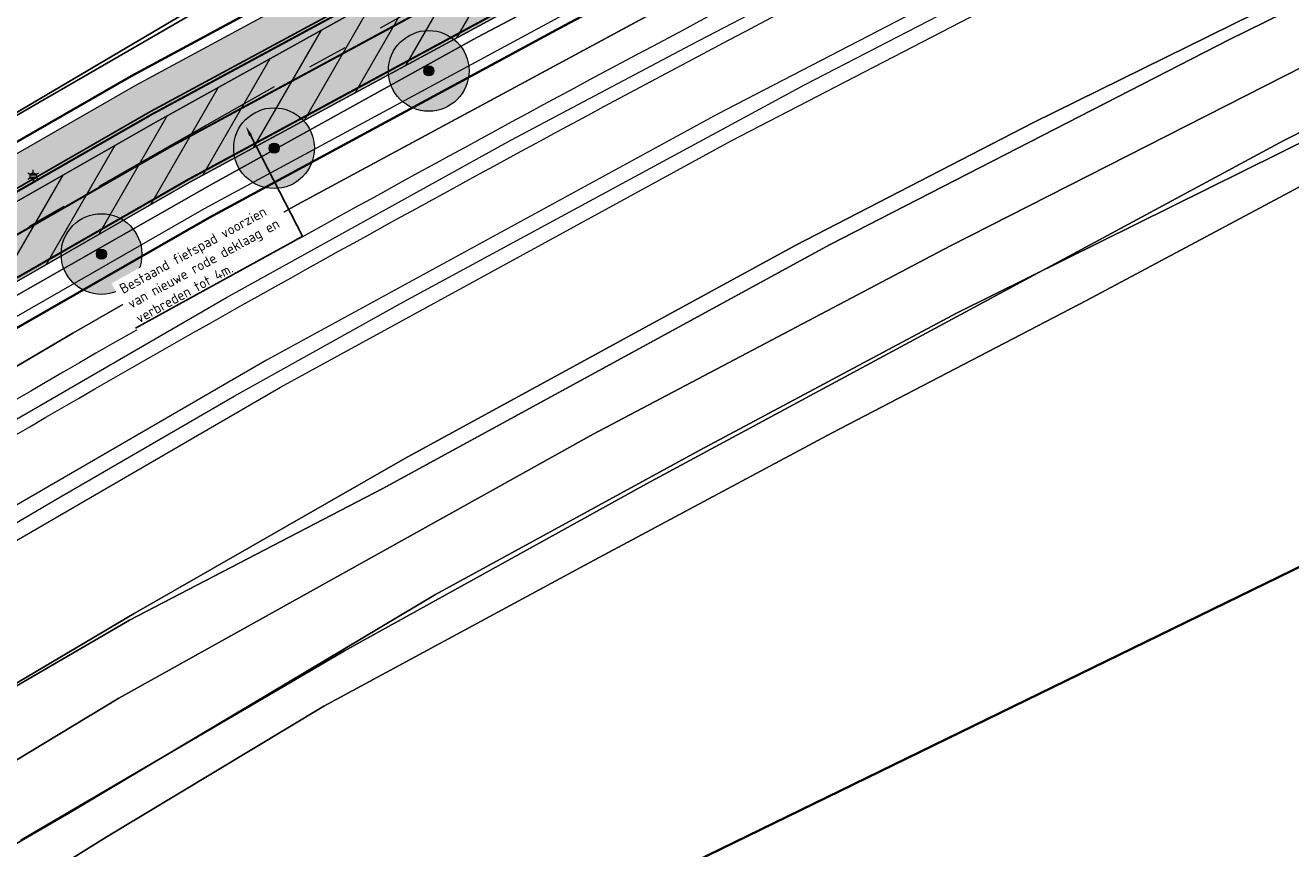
# Model space of a CAD drawing. Header units: metres. Extents: x 163543 to 168130, y 402678 to 405437.
# Tile 51 of 256: x 164325 to 164388, y 403335 to 403376. Entities that reach past the tile are written whole.
import ezdxf
from ezdxf import colors
from ezdxf.entities.mleader import LeaderData, LeaderLine
from ezdxf.enums import TextEntityAlignment as Align
from ezdxf.math import Vec2, Vec3

# ---------------------------------------------------------------- set-up
doc = ezdxf.new("R2010")
doc.units = ezdxf.units.M
doc.linetypes.add('X-CA190022.004-UO-ALM_Assen$0$AM-AS', pattern=[16, 10, -2, 2, -2])
doc.linetypes.add('X-CA190022.004-UO-DWM_Snelfietsroute$0$1-2', pattern=[3, 0, -2, 1])
doc.layers.get('0').update_dxf_attribs({"lineweight": 25})
for name, color, linetype, lineweight in [('X-CA190022.004-UO-ALM_Assen$0$N-WE-AM-AS_WEG-G', 10, 'X-CA190022.004-UO-ALM_Assen$0$AM-AS', 25), ('X-CA190022.004-UO-ARC_Arcering$0$N-WE-VH-VERHARDINGS_DEKLAAGVERVANGING-A', 250, 'Continuous', 20), ('X-CA190022.004-UO-BGT_Ondergrond$0$GE_201_SHDHek_Lijn_GEM', 253, 'X-CA190022.004-UO-BGT_Ondergrond$0$Hekwerk', 9), ('X-CA190022.004-UO-BGT_Ondergrond$0$GE_244_Taludlijn_Lijn_GEM', 253, 'Continuous', 9), ('X-CA190022.004-UO-BGT_Ondergrond$0$GE_251_SPRTrein_as_Lijn_GEM', 253, 'Continuous', 9), ('X-CA190022.004-UO-BGT_Ondergrond$0$GE_316_WGDFietspad_Vlak_GEM', 253, 'Continuous', 9), ('X-CA190022.004-UO-BGT_Ondergrond$0$GE_367_OWGBerm_groenvoorziening_grasenk_GEM', 253, 'Continuous', 9), ('X-CA190022.004-UO-BGT_Ondergrond$0$GE_401_OTDErf_Vlak_GEM', 253, 'Continuous', 9), ('X-CA190022.004-UO-BGT_Ondergrond$0$GE_421_OTDHalfverhard_gravel_Vlak_GEM', 253, 'Continuous', 9), ('X-CA190022.004-UO-BGT_Ondergrond$0$GE_504_WTDWaterloop_sloot_Vlak_GEM', 253, 'Continuous', 9), ('X-CA190022.004-UO-BGT_Ondergrond$0$GE_541_OWTOever_slootkant_Vlak_GEM', 253, 'Continuous', 9), ('X-CA190022.004-UO-BGT_Ondergrond$0$GE_601_PNDgrondvlakpand_Vlak_MV_GEM', 34, 'Continuous', 35), ('X-CA190022.004-UO-BGT_Ondergrond$0$GE_861_PALLichtmast_Punt_GEM', 253, 'Continuous', 9), ('X-CA190022.004-UO-DWM_Snelfietsroute$0$B-WE-VH-KANTVERHARDING-G', 214, 'Continuous', 18), ('X-CA190022.004-UO-DWM_Snelfietsroute$0$N-WE-GW-BERM-G', 90, 'Continuous', 18), ('X-CA190022.004-UO-DWM_Snelfietsroute$0$N-WE-VH-KANTVERHARDING-G', 210, 'Continuous', 25), ('X-CA190022.004-UO-DWM_Snelfietsroute$0$N-WE-VW-MARKERING_LANGS_STREEP_12-G', 7, 'X-CA190022.004-UO-DWM_Snelfietsroute$0$1-2', 35), ('X-CA190022.004-UO-DWM_Snelfietsroute$0$N-WE-VW-MARKERING_LANGS_STREEP_DOORGETROKKEN_010-G', 7, 'Continuous', 0), ('X-CA190022.004-UO-GZM_Werkgrens_v0.2$0$N-WE-KG-GRENS_SYSTEEMGRENS-G', 7, 'X-CA190022.004-UO-GZM_Werkgrens_v0.2$0$KG-OG', 35), ('X-CA190022.004-UO-KAD_Percelen$0$B-WE-KG-GRENS_PERCEEL-GV', 150, 'Continuous', 9), ('X-CA190022.004-UO-TXT_Tekst 1op200$0$X-XX-AL-T25- LEADER BOVENGRONDSE INFRA', 7, 'Continuous', 25)]:
    doc.layers.add(name, color=color, linetype=linetype, lineweight=lineweight)
doc.layers.add('X-CA190022.004-UO-ARC_Arcering$0$N-GV-GR-GRAS-A-200 GRASMENGSEL 01 KRUIDENMENGSEL', color=44, linetype='Continuous', lineweight=18, transparency=0.5)
doc.layers.add('X-CA190022.004-UO-ARC_Arcering$0$N-WE-VH-VERHARDING_ASFALT_ROOD-A', color=232, linetype='Continuous', lineweight=0, transparency=0.5)
doc.layers.add('X-CA190022.004-UO-DWM_Beplanting$0$B-WE-GR-BOOM-S AFKOMSTIG UIT BOMENBESTAND GEMEENTE', color=252, linetype='Continuous')
doc.layers.add('X-CA190022.004-UO-DWM_Beplanting$0$N-GV-GR-GRAS-A-200', color=7, linetype='Continuous')
doc.styles.add('X-CA190022.004-UO-BGT_Ondergrond$0$NLCS-ISO', font='NLCS-ISO.ttf')
doc.styles.add('X-CA190022.004-UO-TXT_Tekst 1op200$0$NLCS-ISO-M200-T25', font='NLCS-ISO.ttf', dxfattribs={"height": 0.5})
doc.linetypes.add('X-CA190022.004-UO-BGT_Ondergrond$0$Hekwerk', pattern='A,5,-1.5,[2,dgnlstyle-Veghel.shx,S=0.007937,R=0,X=0,Y=0],-1.5', length=8)
doc.linetypes.add('X-CA190022.004-UO-GZM_Werkgrens_v0.2$0$KG-OG', pattern='A,5.5,-1.5,[2,NLCS.SHX,S=0.5,R=0,X=0,Y=0],-1.5', length=8.5)

# ---------------------------------------------------------------- blocks, each defined once
blk = doc.blocks.new('X-CA190022.004-UO-BGT_Ondergrond$0$N-SIE-WEG_LICHTMAST-SO')
h = blk.add_hatch(color=256)
h.paths.add_polyline_path([(1.16, 0.5, 0.658505), (-1.16, 0.5)])
h.paths.add_polyline_path([(-1.16, -0.5, 0.658505), (1.16, -0.5)])
at = {"flags": 128}
for points in [[(-2.19, 1.27), (-1.1, 0.63)], [(-1.16, 0.5), (1.16, 0.5)], [(0, 1.27), (0, 2.53)], [(1.1, 0.63), (2.19, 1.27)], [(-2.19, -1.27), (-1.1, -0.63)], [(-1.16, -0.5), (1.16, -0.5)], [(0, -1.27), (0, -2.53)], [(2.19, -1.27), (1.1, -0.63)]]:
    blk.add_lwpolyline(points, dxfattribs=at)
at = {"ltscale": 0.5}
blk.add_circle((0, 0), 1.27, dxfattribs=at)
at = {"style": 'X-CA190022.004-UO-BGT_Ondergrond$0$NLCS-ISO'}
blk.add_attdef('TYPE', text='', height=1.8, dxfattribs=at).set_placement((0, 2.53), align=Align.BOTTOM_CENTER)
blk = doc.blocks.new('X-CA190022.004-UO-BGT_Ondergrond$0$IMGEOLichtmastpaal')
at = {"xscale": 5, "yscale": 5, "zscale": 5}
blk.add_blockref('X-CA190022.004-UO-BGT_Ondergrond$0$N-SIE-WEG_LICHTMAST-SO', (0, 6.4), dxfattribs=at)
blk = doc.blocks.new('X-CA190022.004-UO-DWM_Beplanting$0$SGR-BOOM_01-SO')
at = {"linetype": 'ByBlock', "lineweight": 18}
h = blk.add_hatch(color=0, dxfattribs=at)
h.dxf.hatch_style = 1
edge = h.paths.add_edge_path()
edge.add_arc((0, 0), 0.25, 0, 360)
at = {"color": 0, "linetype": 'ByBlock', "lineweight": 18}
for radius in [2, 0.25]:
    blk.add_circle((0, 0), radius, dxfattribs=at)
blk = doc.blocks.new('X-CA190022.004-UO-DWM_Beplanting$0$IMGEOBoom')
at = {"transparency": 33554457}
h = blk.add_hatch(color=256, dxfattribs=at)
h.dxf.hatch_style = 1
edge = h.paths.add_edge_path()
edge.add_arc((0, 0), 100, 0, 360)
edge = h.paths.add_edge_path(flags=17)
edge.add_arc((0, 0), 12.5, 0, 360)
h = blk.add_hatch()
h.set_pattern_fill('ANGLE', color=256)
h.set_pattern_definition([(0, (0, 0), (0, 6.985), [5.08, -1.905]), (90, (0, 0), (-6.985, 4e-16), [5.08, -1.905])])
edge = h.paths.add_edge_path(flags=17)
edge.add_arc((0, 0), 12.5, 0, 360)
at = {"layer": 'X-CA190022.004-UO-DWM_Beplanting$0$N-GV-GR-GRAS-A-200'}
h = blk.add_hatch(color=256, dxfattribs=at)
h.dxf.hatch_style = 1
edge = h.paths.add_edge_path(flags=17)
edge.add_arc((0, 0), 12.5, 0, 360)
at = {"xscale": 50, "yscale": 50, "zscale": 50}
blk.add_blockref('X-CA190022.004-UO-DWM_Beplanting$0$SGR-BOOM_01-SO', (0, 0), dxfattribs=at)

msp = doc.modelspace()

# ---------------------------------------------------------------- hatches: boundary and pattern name
at = {"layer": 'X-CA190022.004-UO-ARC_Arcering$0$N-GV-GR-GRAS-A-200 GRASMENGSEL 01 KRUIDENMENGSEL'}
h = msp.add_hatch(dxfattribs=at)
h.set_pattern_fill('AGR-GRAS_02-SO', color=256, scale=0.1, pattern_type=2)
h.set_pattern_definition([(0, (0, 0), (1, 1), [0.25, -0.75]), (0, (0.55, 0.6), (1, 1), [0.25, -0.75]), (90, (0.1, 0.35), (-1, 1), [0.25, -0.75]), (90, (0.5, 0.7), (-1, 1), [0.25, -0.75]), (45, (0.2, 0.7), (0, 1), [0.25, -1.164213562]), (135, (0.55, 0), (-1, 0), [0.25, -1.164213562]), (26.5650512, (0.25, 0.3), (1, 4e-10), [0.25, -1.986067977]), (26.5650512, (0.7, 0.8), (1, 4e-10), [0.25, -1.986067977]), (63.43494882, (0.7, 0), (5e-11, 1), [0.25, -1.986067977]), (63.43494882, (0.25, 0.45), (5e-11, 1), [0.25, -1.986067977]), (63.43494882, (0.6, 0.2), (5e-11, 1), [0.25, -1.986067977]), (116.5650512, (0, 0.55), (-4e-10, 1), [0.25, -1.986067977]), (153.43494882, (0.2, 0.15), (-1, 5e-11), [0.25, -1.986067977])])
edge = h.paths.add_edge_path()
edge.add_line((164426.617, 403420.12), (164425.948, 403421.459))
edge.add_line((164425.948, 403421.459), (164396.651, 403407.199))
edge.add_line((164396.651, 403407.199), (164370.322, 403394.225))
edge.add_line((164370.322, 403394.225), (164348.121, 403382.407))
edge.add_line((164348.121, 403382.407), (164330.425, 403372.846))
edge.add_line((164330.425, 403372.846), (164319.162, 403366.391))
edge.add_line((164319.162, 403366.391), (164296.168, 403352.517))
edge.add_line((164296.168, 403352.517), (164273.361, 403337.807))
edge.add_line((164273.361, 403337.807), (164265.474, 403332.533))
edge.add_line((164265.474, 403332.533), (164256.88, 403326.629))
edge.add_line((164256.88, 403326.629), (164249.633, 403321.48))
edge.add_line((164249.633, 403321.48), (164244.343, 403317.721))
edge.add_line((164244.343, 403317.721), (164240.156, 403314.657))
edge.add_line((164240.156, 403314.657), (164232.707, 403309.203))
edge.add_line((164232.707, 403309.203), (164214.782, 403295.659))
edge.add_line((164214.782, 403295.659), (164201.6, 403285.197))
edge.add_arc((164265.938, 403204.125), 103.5, 128.43539, 130.6698)
edge.add_line((164198.488, 403282.627), (164199.761, 403281.076))
edge.add_line((164199.761, 403281.076), (164205.032, 403285.787))
edge.add_arc((164271.675, 403211.231), 100, 128.43539, 131.79221, ccw=False)
edge.add_line((164209.512, 403289.561), (164215.701, 403294.473))
edge.add_line((164215.701, 403294.473), (164233.603, 403308))
edge.add_line((164233.603, 403308), (164241.042, 403313.446))
edge.add_line((164241.042, 403313.446), (164245.22, 403316.504))
edge.add_line((164245.22, 403316.504), (164250.502, 403320.258))
edge.add_line((164250.502, 403320.258), (164257.739, 403325.399))
edge.add_line((164257.739, 403325.399), (164266.316, 403331.291))
edge.add_line((164266.316, 403331.291), (164274.184, 403336.553))
edge.add_line((164274.184, 403336.553), (164296.962, 403351.244))
edge.add_line((164296.962, 403351.244), (164319.922, 403365.098))
edge.add_line((164319.922, 403365.098), (164331.155, 403371.535))
edge.add_line((164331.155, 403371.535), (164348.829, 403381.085))
edge.add_line((164348.829, 403381.085), (164371.006, 403392.89))
edge.add_line((164371.006, 403392.89), (164397.311, 403405.852))
edge.add_line((164397.311, 403405.852), (164426.617, 403420.12))
at = {"layer": 'X-CA190022.004-UO-ARC_Arcering$0$N-WE-VH-VERHARDING_ASFALT_ROOD-A'}
h = msp.add_hatch(color=256, dxfattribs=at)
h.dxf.hatch_style = 1
edge = h.paths.add_edge_path()
edge.add_line((164205.032, 403285.787), (164199.761, 403281.076))
edge.add_line((164199.761, 403281.076), (164215.89, 403293.75))
edge.add_line((164215.89, 403293.75), (164233.83, 403307.49))
edge.add_line((164233.83, 403307.49), (164241.48, 403312.985))
edge.add_line((164241.48, 403312.985), (164250.861, 403319.723))
edge.add_line((164250.861, 403319.723), (164258.18, 403324.98))
edge.add_line((164258.18, 403324.98), (164274.64, 403336.2))
edge.add_line((164274.64, 403336.2), (164297.05, 403350.58))
edge.add_line((164297.05, 403350.58), (164320.04, 403364.53))
edge.add_line((164320.04, 403364.53), (164331.41, 403371.01))
edge.add_line((164331.41, 403371.01), (164357.53, 403385.53))
edge.add_line((164357.53, 403385.53), (164366.62, 403390.14))
edge.add_line((164366.62, 403390.14), (164389.014, 403401.122))
edge.add_line((164389.014, 403401.122), (164392.63, 403402.895))
edge.add_line((164392.63, 403402.895), (164397.33, 403405.2))
edge.add_line((164397.33, 403405.2), (164426.876, 403419.598))
edge.add_line((164426.876, 403419.598), (164426.617, 403420.12))
edge.add_line((164426.617, 403420.12), (164397.311, 403405.852))
edge.add_line((164397.311, 403405.852), (164371.006, 403392.89))
edge.add_line((164371.006, 403392.89), (164348.829, 403381.085))
edge.add_line((164348.829, 403381.085), (164331.155, 403371.535))
edge.add_line((164331.155, 403371.535), (164319.922, 403365.098))
edge.add_line((164319.922, 403365.098), (164296.962, 403351.244))
edge.add_line((164296.962, 403351.244), (164274.184, 403336.553))
edge.add_line((164274.184, 403336.553), (164266.316, 403331.291))
edge.add_line((164266.316, 403331.291), (164257.739, 403325.399))
edge.add_line((164257.739, 403325.399), (164250.502, 403320.258))
edge.add_line((164250.502, 403320.258), (164245.22, 403316.504))
edge.add_line((164245.22, 403316.504), (164241.042, 403313.446))
edge.add_line((164241.042, 403313.446), (164233.603, 403308))
edge.add_line((164233.603, 403308), (164215.701, 403294.473))
edge.add_line((164215.701, 403294.473), (164209.512, 403289.561))
edge.add_arc((164271.675, 403211.231), 100, 128.43539, 131.79221)
h = msp.add_hatch(color=256, dxfattribs=at)
h.dxf.hatch_style = 1
edge = h.paths.add_edge_path()
edge.add_line((164260.03, 403322.12), (164268.56, 403327.98))
edge.add_line((164268.56, 403327.98), (164276.38, 403333.21))
edge.add_line((164276.38, 403333.21), (164299.08, 403347.85))
edge.add_line((164299.08, 403347.85), (164321.95, 403361.65))
edge.add_line((164321.95, 403361.65), (164333.1, 403368.04))
edge.add_line((164333.1, 403368.04), (164350.72, 403377.56))
edge.add_line((164350.72, 403377.56), (164372.83, 403389.33))
edge.add_line((164372.83, 403389.33), (164399.07, 403402.26))
edge.add_line((164399.07, 403402.26), (164428.406, 403416.543))
edge.add_line((164428.406, 403416.543), (164426.876, 403419.598))
edge.add_line((164426.876, 403419.598), (164397.33, 403405.2))
edge.add_line((164397.33, 403405.2), (164392.63, 403402.895))
edge.add_line((164392.63, 403402.895), (164389.014, 403401.122))
edge.add_line((164389.014, 403401.122), (164366.62, 403390.14))
edge.add_line((164366.62, 403390.14), (164357.53, 403385.53))
edge.add_line((164357.53, 403385.53), (164331.41, 403371.01))
edge.add_line((164331.41, 403371.01), (164320.04, 403364.53))
edge.add_line((164320.04, 403364.53), (164297.05, 403350.58))
edge.add_line((164297.05, 403350.58), (164274.64, 403336.2))
edge.add_line((164274.64, 403336.2), (164258.18, 403324.98))
edge.add_line((164258.18, 403324.98), (164250.861, 403319.723))
edge.add_line((164250.861, 403319.723), (164241.48, 403312.985))
edge.add_line((164241.48, 403312.985), (164233.83, 403307.49))
edge.add_line((164233.83, 403307.49), (164215.89, 403293.75))
edge.add_line((164215.89, 403293.75), (164199.772, 403281.084))
edge.add_line((164199.772, 403281.084), (164199.761, 403281.075))
edge.add_line((164199.761, 403281.075), (164201.964, 403278.372))
edge.add_arc((164265.803, 403204.017), 98, 128.43539, 130.64892, ccw=False)
edge.add_line((164204.884, 403280.782), (164218.15, 403291.31))
edge.add_line((164218.15, 403291.31), (164235.99, 403304.79))
edge.add_line((164235.99, 403304.79), (164243.405, 403310.219))
edge.add_line((164243.405, 403310.219), (164247.56, 403313.26))
edge.add_line((164247.56, 403313.26), (164252.819, 403316.997))
edge.add_line((164252.819, 403316.997), (164260.03, 403322.12))
at = {"layer": 'X-CA190022.004-UO-ARC_Arcering$0$N-WE-VH-VERHARDINGS_DEKLAAGVERVANGING-A'}
h = msp.add_hatch(dxfattribs=at)
h.set_pattern_fill('AVH-ASFALT_B', color=256, angle=15, pattern_type=2)
h.set_pattern_definition([(60, (0, 0), (-1.2990381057, 0.75), [])])
h.paths.add_polyline_path([(164260.03, 403322.12), (164268.56, 403327.98), (164276.38, 403333.21), (164299.08, 403347.85), (164321.95, 403361.65), (164333.1, 403368.04), (164350.72, 403377.56), (164372.83, 403389.33), (164399.07, 403402.26), (164428.392, 403416.535), (164426.876, 403419.598), (164397.33, 403405.2), (164392.63, 403402.895), (164389.014, 403401.122), (164366.62, 403390.14), (164357.53, 403385.53), (164331.41, 403371.01), (164320.04, 403364.53), (164297.05, 403350.58), (164274.64, 403336.2), (164258.18, 403324.98), (164250.861, 403319.723), (164241.48, 403312.985), (164233.83, 403307.49), (164215.89, 403293.75), (164199.772, 403281.084), (164199.761, 403281.075), (164201.916, 403278.427), (164218.15, 403291.31), (164235.99, 403304.79), (164243.405, 403310.219), (164247.56, 403313.26), (164252.819, 403316.997)])

# ---------------------------------------------------------------- linework, layer by layer
at = {"layer": 'X-CA190022.004-UO-ALM_Assen$0$N-WE-AM-AS_WEG-G', "linetype": 'X-CA190022.004-UO-ALM_Assen$0$AM-AS', "lineweight": 18, "flags": 128}
msp.add_lwpolyline([(163996.334, 403048.708), (164190.428, 403269.702, -0.042486), (164203.13, 403281.901, -0.059508), (164394.91, 403402.509, 0.004627), (164427.609, 403418.376, -0.157573), (164448.898, 403421.56, 0.154381), (164469.795, 403424.552), (164600.315, 403487.369, -0.209691), (164620.389, 403488.075, 0.209331), (164640.431, 403488.767), (164764.018, 403548.037, -0.149301), (164778.457, 403550.23, 0.1997), (164797.071, 403554.955), (164807.437, 403562.718, 0.087199), (164813.361, 403569.026, -0.136187), (164823.414, 403577.842), (165121.427, 403721.534), (165178.772, 403748.854, -0.027628), (165181.326, 403749.902), (165206.702, 403758.712, -0.228175), (165222.216, 403756.927, 0.262526), (165239.877, 403756.048), (165316.357, 403794.295, -0.002956), (165321.66, 403796.908), (165454.676, 403861.474, 0.23372), (165465.542, 403875.483), (165466.039, 403877.93, -0.138247), (165476.467, 403898.194), (165483.323, 403905.54), (165502.013, 403925.318, 0.002701), (165511.627, 403935.531), (165520.324, 403945.455), (165525.692, 403951.366), (165530.615, 403956.367, -0.067804), (165540.386, 403964.278), (165579.008, 403987.566, 0.233996), (165587.607, 404001.027, -0.257888), (165597.631, 404015.262), (165668.806, 404049.862, 0.124118), (165680.965, 404060.093), (165692.91, 404076.671, -0.330379), (165732.646, 404089.323, 0.184611), (165745.492, 404089.775), (165892.325, 404151.907, 0.025067), (165914.878, 404162.813, -0.010717), (165924.387, 404167.754), (166007.57, 404208.726, -0.019073), (166018.017, 404213.386, -0.104113), (166035.06, 404216.38), (166071.364, 404215.162, 0.120943), (166079.763, 404216.927), (166253.115, 404300.212, 0.13702), (166261.203, 404307.309, -0.137066), (166269.294, 404314.407), (166458.055, 404405.053, -0.054959), (166465.293, 404407.596), (166474.012, 404409.62, 0.055121), (166477.744, 404410.933), (166509.846, 404426.374, 0.067066), (166514.307, 404429.311, -0.067277), (166518.783, 404432.256), (166556.669, 404450.44, -0.017321), (166566.185, 404454.609, 0.016602), (166575.312, 404458.591), (166597.751, 404469.282, 0.132978), (166635.089, 404501.312, -0.040273), (166645.175, 404513.84), (166648.196, 404517.029, -0.072027), (166677.02, 404539.8), (166677.246, 404539.931, -0.089333), (166717.817, 404554.586), (166734.29, 404557.387, 0.162804), (166748.275, 404564.868, -0.09225), (166757.883, 404571.874), (166814.895, 404599.135, -0.032371), (166817.296, 404600.098), (166825.54, 404602.798, 0.083096), (166832.851, 404606.627, -0.051041), (166841.551, 404611.916), (166891.289, 404635.589, -0.108035), (166898.777, 404637.334), (166928.242, 404637.739, 0.209269), (166941.385, 404643.709, -0.026762), (166980.536, 404682.861, -0.026198), (167007.229, 404704.425, -0.019993), (167033.13, 404721.66), (167034.933, 404722.758, -0.028502), (167071.485, 404742.263), (167095.887, 404753.549, 0.061079), (167112.435, 404763.813, -0.01638), (167116.342, 404766.748), (167122.496, 404771.065, -0.093473), (167132.24, 404775.479), (167140.621, 404777.52, -0.056178), (167157.198, 404779.63), (167189.731, 404780.099, -0.091291), (167196.158, 404779.011), (167222.307, 404769.473, 0.203837), (167236.378, 404770.212, 0.017826), (167328.832, 404819.552), (167395.677, 404858.349, 0.031256), (167406.067, 404865.281), (167511.469, 404945.55)], format="xyb", dxfattribs=at)
at = {"layer": 'X-CA190022.004-UO-BGT_Ondergrond$0$GE_201_SHDHek_Lijn_GEM'}
msp.add_line((164298.889, 403356.556), (164334.793, 403377.305), dxfattribs=at)
at = {"layer": 'X-CA190022.004-UO-BGT_Ondergrond$0$GE_244_Taludlijn_Lijn_GEM'}
for p, q in [((164366.676, 403382.161), (164338.225, 403366.811)), ((164338.225, 403366.811), (164327.291, 403360.547)), ((164327.291, 403360.547), (164306.875, 403348.529))]:
    msp.add_line(p, q, dxfattribs=at)
at = {"layer": 'X-CA190022.004-UO-BGT_Ondergrond$0$GE_251_SPRTrein_as_Lijn_GEM'}
for p, q in [((164357.934, 403374.849), (164376.138, 403384.314)), ((164375.07, 403379.6), (164359.26, 403371.41)), ((164359.94, 403370.09), (164375.73, 403378.27)), ((164363.56, 403372.856), (164371.252, 403376.822)), ((164349.002, 403370.113), (164357.934, 403374.849)), ((164343.685, 403362.105), (164363.56, 403372.856)), ((164359.26, 403371.41), (164336.9, 403359.22)), ((164334.917, 403362.328), (164349.002, 403370.113)), ((164337.59, 403357.87), (164359.94, 403370.09)), ((164316.649, 403351.747), (164334.917, 403362.328)), ((164335.298, 403357.438), (164343.685, 403362.105)), ((164336.9, 403359.22), (164319.39, 403349.06)), ((164320.13, 403347.75), (164337.59, 403357.87)), ((164326.564, 403352.38), (164335.298, 403357.438)), ((164319.9, 403348.447), (164326.564, 403352.38))]:
    msp.add_line(p, q, dxfattribs=at)
for centre, radius, start, end in [((164901.043, 402352.322), 1158.634, 117.667392, 119.063343), ((164694.206, 402723.167), 734.01, 119.012989, 121.346459)]:
    msp.add_arc(centre, radius, start, end, dxfattribs=at)
at = {"layer": 'X-CA190022.004-UO-BGT_Ondergrond$0$GE_251_SPRTrein_as_Lijn_GEM', "extrusion": (0, 0, -1)}
for centre, radius, start, end in [((-164901.935, 402350.657), 1159.024, 60.93806, 62.331573), ((-164694.789, 402722.208), 733.63, 58.653387, 60.983588)]:
    msp.add_arc(centre, radius, start, end, dxfattribs=at)
at = {"layer": 'X-CA190022.004-UO-BGT_Ondergrond$0$GE_316_WGDFietspad_Vlak_GEM', "flags": 128}
for points in [[(164320.04, 403364.53), (164331.41, 403371.01), (164357.53, 403385.53), (164366.62, 403390.14), (164389.014, 403401.122), (164392.63, 403402.895), (164397.33, 403405.2), (164445.43, 403428.64), (164451.991, 403431.556), (164460.333, 403435.32), (164470.225, 403439.862)], [(164446.97, 403425.58), (164399.07, 403402.26), (164372.83, 403389.33), (164350.72, 403377.56), (164333.1, 403368.04), (164321.95, 403361.65)]]:
    msp.add_lwpolyline(points, dxfattribs=at)
at = {"layer": 'X-CA190022.004-UO-BGT_Ondergrond$0$GE_367_OWGBerm_groenvoorziening_grasenk_GEM', "flags": 128}
for points in [[(164158.219, 403255.139), (164171.084, 403263.999), (164179.494, 403270.177), (164194.84, 403282.196), (164211.087, 403295.268), (164231.111, 403310.634), (164235.52, 403313.512), (164245.67, 403321.126), (164272.398, 403339.903), (164288.143, 403349.736), (164298.889, 403356.556), (164334.793, 403377.305), (164364.293, 403392.58), (164387.358, 403404.682), (164390.724, 403406.448), (164393.105, 403407.697), (164407.616, 403414.349), (164425.803, 403423.104), (164434.433, 403427.217), (164453.635, 403436.286), (164460.737, 403439.749), (164463.143, 403440.873), (164465.039, 403441.76)], [(164136.762, 403226.328), (164137.681, 403227.058), (164154.717, 403240.595), (164179.581, 403260.655), (164183.17, 403263.55), (164218.15, 403291.31), (164235.99, 403304.79), (164243.405, 403310.219), (164247.56, 403313.26), (164252.819, 403316.997), (164260.03, 403322.12), (164268.56, 403327.98), (164276.38, 403333.21), (164299.08, 403347.85), (164321.95, 403361.65), (164333.1, 403368.04), (164350.72, 403377.56), (164372.83, 403389.33), (164399.07, 403402.26), (164446.97, 403425.58), (164458.26, 403430.62), (164461.749, 403432.244), (164473.316, 403437.484)], [(164453.447, 403426.482), (164418.343, 403407.883), (164405.774, 403401.616), (164393.255, 403395.423), (164379.112, 403388.334), (164366.676, 403382.161), (164338.225, 403366.811), (164327.291, 403360.547), (164306.875, 403348.529), (164295.285, 403341.33), (164281.893, 403332.496), (164265.634, 403321.347), (164239.848, 403303.124), (164224.258, 403291.345), (164208.266, 403279.037), (164194.822, 403268.535), (164179.256, 403255.889), (164165.951, 403244.025), (164160.088, 403238.658), (164155.081, 403234.074), (164150.561, 403230.11), (164146.709, 403226.642), (164139.364, 403219.716), (164136.597, 403223.292)], [(164389.014, 403401.122), (164366.62, 403390.14), (164357.53, 403385.53), (164331.41, 403371.01), (164320.04, 403364.53), (164297.05, 403350.58), (164274.64, 403336.2), (164258.18, 403324.98), (164250.861, 403319.723), (164241.48, 403312.985), (164233.83, 403307.49), (164215.89, 403293.75), (164180.78, 403266.16), (164177.34, 403263.403), (164135.461, 403229.835)]]:
    msp.add_lwpolyline(points, dxfattribs=at)
at = {"layer": 'X-CA190022.004-UO-BGT_Ondergrond$0$GE_401_OTDErf_Vlak_GEM', "flags": 128}
for points in [[(164434.276, 403477.925), (164461.218, 403445.485), (164460.688, 403445.214), (164463.143, 403440.873), (164460.737, 403439.749), (164453.635, 403436.286), (164434.433, 403427.217), (164425.803, 403423.104), (164407.616, 403414.349), (164393.105, 403407.697), (164390.724, 403406.448), (164387.358, 403404.682), (164364.293, 403392.58), (164334.793, 403377.305), (164298.889, 403356.556)], [(164318.271, 403328.928), (164328.944, 403335.567), (164339.738, 403342.06), (164352.683, 403349.048), (164364.941, 403355.617), (164377.549, 403362.178), (164391.056, 403369.382), (164407.491, 403377.871), (164427.97, 403388.858), (164441.975, 403395.917), (164452.283, 403401.37), (164453.126, 403403.335), (164455.882, 403405.808), (164461.191, 403409.172), (164471.709, 403413.607), (164476.252, 403415.868), (164480.879, 403417.646)], [(164459.34, 403244.36), (164458.98, 403249.35), (164451.064, 403357.976), (164450.697, 403362.962), (164410.791, 403360.027), (164331.744, 403321.501), (164292.812, 403296.784), (164225.762, 403249.94), (164227.415, 403227.365)]]:
    msp.add_lwpolyline(points, dxfattribs=at)
at = {"layer": 'X-CA190022.004-UO-BGT_Ondergrond$0$GE_421_OTDHalfverhard_gravel_Vlak_GEM', "flags": 128}
for points in [[(164165.951, 403244.025), (164179.256, 403255.889), (164194.822, 403268.535), (164208.266, 403279.037), (164224.258, 403291.345), (164239.848, 403303.124), (164265.634, 403321.347), (164281.893, 403332.496), (164295.285, 403341.33), (164306.875, 403348.529), (164327.291, 403360.547), (164338.225, 403366.811), (164366.676, 403382.161), (164379.112, 403388.334), (164393.255, 403395.423), (164405.774, 403401.616), (164418.343, 403407.883), (164453.447, 403426.482), (164456.675, 403428.038), (164465.477, 403431.918), (164467.948, 403432.656), (164471.335, 403432.326), (164477.915, 403429.509), (164481.182, 403421.899)], [(164404.334, 403384.783), (164384.642, 403375.1), (164364.838, 403364.953), (164342.639, 403352.83), (164330.106, 403346.329), (164315.411, 403337.796), (164302.589, 403329.694), (164285.963, 403319.072), (164259.141, 403300.844), (164240.695, 403287.173), (164226.591, 403277.023), (164223.622, 403274.491), (164224.049, 403271.077), (164224.138, 403270.362), (164225.375, 403268.806), (164226.075, 403268.805), (164227.824, 403268.802), (164227.882, 403268.47), (164227.888, 403268.434), (164227.015, 403267.798), (164221.145, 403263.518), (164216.401, 403260.06), (164212.253, 403256.524), (164173.052, 403207.658)]]:
    msp.add_lwpolyline(points, dxfattribs=at)
at = {"layer": 'X-CA190022.004-UO-BGT_Ondergrond$0$GE_504_WTDWaterloop_sloot_Vlak_GEM', "flags": 128}
for points in [[(164306.38, 403328.462), (164329.572, 403342.458), (164353.085, 403355.54), (164370.775, 403364.872), (164389.322, 403374.292), (164407.628, 403383.327), (164425.126, 403392.066), (164436.189, 403397.516), (164440.108, 403399.462), (164441.025, 403397.721), (164431.907, 403393.079), (164418.83, 403386.562), (164404.407, 403378.75), (164387.325, 403370.106)], [(164387.325, 403370.106), (164355.733, 403353.081), (164340.757, 403344.812), (164324.724, 403335.424)]]:
    msp.add_lwpolyline(points, dxfattribs=at)
at = {"layer": 'X-CA190022.004-UO-BGT_Ondergrond$0$GE_541_OWTOever_slootkant_Vlak_GEM', "flags": 128}
for points in [[(164315.411, 403337.796), (164330.106, 403346.329), (164342.639, 403352.83), (164364.838, 403364.953), (164384.642, 403375.1), (164404.334, 403384.783), (164435.646, 403400.325), (164438.845, 403401.859), (164440.108, 403399.462), (164436.189, 403397.516), (164425.126, 403392.066), (164407.628, 403383.327), (164389.322, 403374.292), (164370.775, 403364.872), (164353.085, 403355.54), (164329.572, 403342.458), (164306.38, 403328.462)], [(164324.724, 403335.424), (164340.757, 403344.812), (164355.733, 403353.081), (164387.325, 403370.106), (164404.407, 403378.75), (164418.83, 403386.562), (164431.907, 403393.079), (164441.025, 403397.721), (164441.975, 403395.917)], [(164441.975, 403395.917), (164427.97, 403388.858), (164407.491, 403377.871), (164391.056, 403369.382), (164377.549, 403362.178), (164364.941, 403355.617), (164352.683, 403349.048), (164339.738, 403342.06), (164328.944, 403335.567), (164318.271, 403328.928)]]:
    msp.add_lwpolyline(points, dxfattribs=at)
at = {"layer": 'X-CA190022.004-UO-BGT_Ondergrond$0$GE_601_PNDgrondvlakpand_Vlak_MV_GEM', "flags": 128}
msp.add_lwpolyline([(164451.064, 403357.976), (164458.98, 403249.35), (164459.34, 403244.36), (164453.748, 403243.95), (164453.34, 403243.92), (164337.868, 403235.458), (164335.639, 403265.866), (164304.86, 403263.604), (164305.46, 403255.426), (164303.66, 403253.318), (164305.028, 403234.668), (164297.717, 403234.125), (164297.797, 403232.527), (164272.587, 403230.678), (164261.787, 403229.886), (164227.415, 403227.365), (164225.762, 403249.94), (164292.812, 403296.784), (164331.744, 403321.501), (164410.791, 403360.027), (164450.697, 403362.962), (164451.064, 403357.976)], dxfattribs=at)
at = {"layer": 'X-CA190022.004-UO-DWM_Snelfietsroute$0$B-WE-VH-KANTVERHARDING-G', "flags": 128}
msp.add_lwpolyline([(164426.876, 403419.598), (164397.33, 403405.2), (164392.63, 403402.895), (164389.014, 403401.122), (164366.62, 403390.14), (164357.53, 403385.53), (164331.41, 403371.01), (164320.04, 403364.53), (164297.05, 403350.58), (164274.64, 403336.2), (164258.18, 403324.98), (164250.861, 403319.723), (164241.48, 403312.985), (164233.83, 403307.49), (164215.89, 403293.75), (164199.761, 403281.076)], dxfattribs=at)
msp.add_lwpolyline([(164201.986, 403278.39, -0.009585), (164204.884, 403280.782), (164218.15, 403291.31), (164235.99, 403304.79), (164243.405, 403310.219), (164247.56, 403313.26), (164252.819, 403316.997), (164260.03, 403322.12), (164268.56, 403327.98), (164276.38, 403333.21), (164299.08, 403347.85), (164321.95, 403361.65), (164333.1, 403368.04), (164350.72, 403377.56), (164372.83, 403389.33), (164399.07, 403402.26), (164428.407, 403416.543)], format="xyb", dxfattribs=at)
at = {"layer": 'X-CA190022.004-UO-DWM_Snelfietsroute$0$N-WE-GW-BERM-G', "flags": 128}
for points in [[(164198.488, 403282.627, -0.00975), (164201.6, 403285.197), (164214.782, 403295.659), (164232.707, 403309.203), (164240.156, 403314.657), (164244.343, 403317.721), (164249.633, 403321.48), (164256.88, 403326.629), (164265.474, 403332.533), (164273.361, 403337.807), (164296.168, 403352.517), (164319.162, 403366.391), (164330.425, 403372.846), (164348.121, 403382.407), (164370.322, 403394.225), (164396.651, 403407.199), (164426.052, 403421.511)], [(164202.941, 403277.234, -0.009659), (164205.816, 403279.607), (164219.068, 403290.124), (164236.885, 403303.586), (164244.291, 403309.009), (164248.437, 403312.043), (164253.688, 403315.774), (164260.889, 403320.89), (164269.402, 403326.738), (164277.203, 403331.956), (164299.874, 403346.577), (164322.71, 403360.357), (164333.83, 403366.729), (164351.429, 403376.238), (164373.514, 403387.995), (164399.73, 403400.913), (164429.166, 403415.242)]]:
    msp.add_lwpolyline(points, format="xyb", dxfattribs=at)
at = {"layer": 'X-CA190022.004-UO-DWM_Snelfietsroute$0$N-WE-VH-KANTVERHARDING-G', "flags": 128}
msp.add_lwpolyline([(164199.761, 403281.076), (164205.032, 403285.787, -0.014648), (164209.512, 403289.561), (164215.701, 403294.473), (164233.603, 403308), (164241.042, 403313.446), (164245.22, 403316.504), (164250.502, 403320.258), (164257.739, 403325.399), (164266.316, 403331.291), (164274.184, 403336.553), (164296.962, 403351.244), (164319.922, 403365.098), (164331.155, 403371.535), (164348.829, 403381.085), (164371.006, 403392.89), (164397.311, 403405.852), (164426.621, 403420.122)], format="xyb", dxfattribs=at)
at = {"layer": 'X-CA190022.004-UO-DWM_Snelfietsroute$0$N-WE-VW-MARKERING_LANGS_STREEP_12-G', "linetype": 'X-CA190022.004-UO-DWM_Snelfietsroute$0$1-2', "const_width": 0.1, "flags": 128}
msp.add_lwpolyline([(164200.717, 403279.928, -0.009921), (164203.775, 403282.456), (164216.925, 403292.891), (164234.796, 403306.395), (164242.223, 403311.833), (164246.39, 403314.882), (164251.661, 403318.627), (164258.885, 403323.76), (164267.438, 403329.636), (164275.282, 403334.882), (164298.021, 403349.547), (164320.936, 403363.374), (164332.127, 403369.788), (164349.775, 403379.323), (164371.918, 403391.11), (164398.19, 403404.056), (164413.441, 403411.481)], format="xyb", dxfattribs=at)
at = {"layer": 'X-CA190022.004-UO-DWM_Snelfietsroute$0$N-WE-VW-MARKERING_LANGS_STREEP_DOORGETROKKEN_010-G', "const_width": 0.1, "flags": 128}
msp.add_lwpolyline([(164199.861, 403280.964), (164205.129, 403285.672, -0.014648), (164209.609, 403289.447), (164215.793, 403294.354), (164233.692, 403307.879), (164241.131, 403313.325), (164245.308, 403316.383), (164250.589, 403320.135), (164257.825, 403325.276), (164266.4, 403331.167), (164274.266, 403336.428), (164297.042, 403351.117), (164319.998, 403364.969), (164331.227, 403371.404), (164348.9, 403380.953), (164371.074, 403392.757), (164397.376, 403405.718), (164426.786, 403420.033)], format="xyb", dxfattribs=at)
msp.add_lwpolyline([(164428.327, 403416.67), (164399.004, 403402.395), (164372.762, 403389.464), (164350.649, 403377.692), (164333.027, 403368.171), (164321.874, 403361.779), (164299.001, 403347.977), (164276.298, 403333.335), (164268.476, 403328.104), (164259.944, 403322.243), (164252.732, 403317.119), (164247.472, 403313.382), (164243.316, 403310.34), (164235.9, 403304.91), (164218.058, 403291.429), (164201.823, 403278.545)], dxfattribs=at)
at = {"layer": 'X-CA190022.004-UO-GZM_Werkgrens_v0.2$0$N-WE-KG-GRENS_SYSTEEMGRENS-G', "ltscale": 0.2, "flags": 128}
msp.add_lwpolyline([(164202.447, 403276.261, -0.007014), (164204.684, 403278.194), (164207.732, 403280.631), (164216.351, 403287.471), (164219.004, 403289.434), (164219.375, 403289.729), (164237.184, 403303.185), (164244.587, 403308.605), (164248.73, 403311.638), (164253.977, 403315.367), (164261.175, 403320.48), (164269.682, 403326.324), (164277.478, 403331.538), (164300.139, 403346.153), (164322.964, 403359.926), (164334.073, 403366.292), (164351.665, 403375.797), (164373.742, 403387.55), (164399.95, 403400.464), (164429.28, 403414.743), (164430.124, 403415.141), (164430.948, 403415.506), (164431.777, 403415.846), (164432.615, 403416.161), (164433.462, 403416.453), (164434.316, 403416.72), (164435.176, 403416.962), (164436.043, 403417.179), (164436.306, 403417.259, -0.099821), (164451.982, 403417.179, 0.131087), (164471.53, 403420.948), (164482.533, 403426.243), (164490.693, 403418.8), (164492.586, 403419.707), (164495.404, 403416.53, -0.0101), (164498.074, 403413.536), (164499.385, 403412.005), (164502.276, 403408.653), (164509.274, 403412.948), (164511.768, 403416.461), (164509.186, 403420.201, -0.175036), (164509.321, 403422.135, -0.180129), (164510.517, 403423.431), (164518.825, 403427.315), (164545.03, 403439.927), (164571.695, 403452.754), (164577.955, 403456.064), (164591.472, 403464.142), (164595.446, 403466.159), (164599.431, 403468.182), (164600.854, 403468.863), (164605.94, 403471.242), (164622.016, 403477.758), (164627.273, 403479.889), (164631.947, 403481.905), (164633.267, 403482.539, 0.084778), (164642.609, 403485.38), (164759.332, 403541.386), (164770.974, 403544.815), (164773.272, 403545.397), (164787.887, 403542.29), (164789.899, 403542.38), (164793.252, 403543.048), (164800.24, 403546.814), (164803.671, 403549.366), (164804.774, 403550.36), (164806.983, 403547.387), (164807.907, 403546.199), (164811.87, 403549.281), (164810.953, 403550.46), (164809.512, 403552.406), (164808.343, 403553.575), (164810.024, 403555.089), (164807.827, 403558.012), (164809.834, 403559.516, 0.087199), (164816.707, 403566.833, -0.136189), (164825.151, 403574.239), (164897.952, 403609.34), (164931.093, 403625.32), (165054.784, 403684.96), (165123.155, 403717.926), (165148.566, 403730.033), (165175.654, 403740.478), (165188.146, 403744.824), (165187.632, 403748.092), (165185.258, 403754.932), (165180.038, 403753.689, 0.027846), (165177.051, 403752.466), (165119.698, 403725.141), (165051.309, 403692.167), (164927.618, 403632.527), (164894.477, 403616.547), (164821.676, 403581.445, 0.136189), (164810.016, 403571.218, -0.087199), (164805.039, 403565.919), (164803.02, 403564.408), (164799.415, 403569.204), (164798.615, 403568.604), (164797.815, 403568.006), (164797.216, 403568.806), (164793.371, 403565.926), (164793.97, 403565.126), (164792.376, 403563.932), (164795.885, 403559.064, -0.201548), (164780.097, 403554.057, 0.075656), (164771.169, 403553.982, -0.009755), (164764.075, 403552.536), (164754.286, 403547.799), (164747.474, 403544.606), (164708.34, 403525.583), (164686.218, 403515.365), (164675.148, 403509.865), (164663.524, 403504.258), (164644.327, 403495.071), (164639.493, 403492.723), (164638.201, 403492.127, -0.201818), (164621.846, 403491.8, 0.209498), (164598.58, 403490.973), (164556.157, 403470.566), (164536.299, 403461.008), (164516.318, 403451.408), (164508.232, 403447.512), (164500.187, 403443.642), (164497.203, 403443.008), (164495.09, 403442.274, 0.130794), (164492.913, 403444.811), (164488.435, 403447.885), (164494.899, 403449.835), (164490.315, 403452.233), (164484.484, 403450.597, -0.076427), (164479.748, 403454.723), (164478.799, 403455.857), (164474.918, 403452.962), (164457.343, 403473.566), (164451.257, 403468.374), (164465.519, 403451.653, -0.484297), (164464.817, 403448.113), (164461.416, 403446.394), (164463.893, 403441.77), (164464.916, 403439.614), (164433.017, 403424.683, 0.05166), (164425.3, 403421.703), (164396.431, 403407.648), (164370.094, 403394.67), (164347.884, 403382.848), (164330.182, 403373.283), (164318.908, 403366.822), (164295.903, 403352.941), (164273.086, 403338.225), (164265.193, 403332.947), (164256.594, 403327.039), (164249.344, 403321.888), (164244.05, 403318.127), (164239.86, 403315.06), (164232.409, 403309.604), (164214.476, 403296.054), (164201.289, 403285.589, 0.012131), (164197.414, 403282.357)], format="xyb", close=True, dxfattribs=at)
at = {"layer": 'X-CA190022.004-UO-KAD_Percelen$0$B-WE-KG-GRENS_PERCEEL-GV', "flags": 128}
for points in [[(164334.483, 403377.392), (164333.442, 403378.516), (164324.83, 403387.806), (164282.37, 403433.616), (164264.282, 403453.13), (164234.727, 403425.796), (164273.326, 403384.211), (164282.069, 403374.792), (164299.052, 403356.496)], [(164467.899, 403234.987), (164456.621, 403388.359), (164455.852, 403398.81), (164455.428, 403404.573), (164439.548, 403397.62), (164439.743, 403395.067), (164420.417, 403385.713), (164397.764, 403374.75), (164371.136, 403361.559), (164358.377, 403354.762), (164345.274, 403347.596), (164327.091, 403336.771), (164317.093, 403330.96), (164302.186, 403321.636), (164284.985, 403310.301), (164267.784, 403298.445), (164251.857, 403287.067), (164235.818, 403275.048), (164214.13, 403258.511), (164217.745, 403216.986), (164299.737, 403222.886)]]:
    msp.add_lwpolyline(points, close=True, dxfattribs=at)
for points in [[(164320.335, 403360.055), (164334.113, 403367.893), (164347.324, 403375.205), (164360.621, 403382.207), (164387.566, 403395.736), (164459.04, 403430.474), (164469.708, 403435.65), (164464.658, 403441.585), (164461.223, 403440.276), (164450.635, 403435.456), (164443.895, 403432.527), (164395.494, 403408.832), (164393.545, 403407.844), (164337.189, 403378.787), (164334.483, 403377.392), (164299.052, 403356.496)], [(164316.027, 403338.203), (164330.341, 403346.655), (164343.747, 403354.336), (164363.145, 403364.918), (164374.895, 403370.972), (164408.841, 403387.712), (164466.349, 403415.367), (164460.276, 403427.915), (164459.04, 403430.474), (164387.566, 403395.736), (164360.621, 403382.207), (164347.324, 403375.205), (164334.113, 403367.893), (164320.335, 403360.055)], [(164317.093, 403330.96), (164327.091, 403336.771), (164345.274, 403347.596), (164358.377, 403354.762), (164371.136, 403361.559), (164397.764, 403374.75), (164420.417, 403385.713), (164439.743, 403395.067), (164439.548, 403397.62), (164455.428, 403404.573), (164468.748, 403410.406), (164466.349, 403415.367), (164408.841, 403387.712), (164374.895, 403370.972), (164363.145, 403364.918), (164343.747, 403354.336), (164330.341, 403346.655), (164316.027, 403338.203)]]:
    msp.add_lwpolyline(points, dxfattribs=at)

# ---------------------------------------------------------------- block references
at = {"layer": 'X-CA190022.004-UO-BGT_Ondergrond$0$GE_861_PALLichtmast_Punt_GEM', "xscale": 0.025, "yscale": 0.025, "zscale": 0.025}
msp.add_blockref('X-CA190022.004-UO-BGT_Ondergrond$0$IMGEOLichtmastpaal', (164325.333, 403368.178), dxfattribs=at)
at = {"layer": 'X-CA190022.004-UO-DWM_Beplanting$0$B-WE-GR-BOOM-S AFKOMSTIG UIT BOMENBESTAND GEMEENTE', "xscale": 0.02, "yscale": 0.02, "zscale": 0.02}
for p in [(164344.94, 403373.552), (164337.275, 403369.72), (164328.717, 403364.47)]:
    msp.add_blockref('X-CA190022.004-UO-DWM_Beplanting$0$IMGEOBoom', p, dxfattribs=at)

# ---------------------------------------------------------------- next in the draw order: leaders
at = {"layer": 'X-CA190022.004-UO-TXT_Tekst 1op200$0$X-XX-AL-T25- LEADER BOVENGRONDSE INFRA'}
ml = msp.add_multileader_mtext('Standard', dxfattribs=at)
ml.set_content('\\A1;Bestaand fietspad voorzien\\Pvan nieuwe rode deklaag en verbreden tot 4m.', color=256, style='X-CA190022.004-UO-TXT_Tekst 1op200$0$NLCS-ISO-M200-T25')
ml.set_leader_properties(color=256, linetype='ByLayer', lineweight=-1)
ml.build(insert=Vec2(0, 0))
ml.multileader.update_dxf_attribs({"text_left_attachment_type": 5, "text_right_attachment_type": 5, "dogleg_length": 0.5, "arrow_head_size": 0.5})
ctx = ml.context
ctx.base_point, ctx.char_height, ctx.arrow_head_size, ctx.landing_gap_size, ctx.plane_origin, ctx.plane_x_axis, ctx.plane_y_axis = Vec3(164330.482, 403360.85), 0.5, 0.5, 0.18, Vec3(164349.577, 403355.532), Vec3(0.876391, 0.481601), Vec3(-0.481601, 0.876391)
ctx.left_attachment, ctx.right_attachment = 5, 5
notes = []
notes.append((ctx, [(0, (1, 1, 0), (164338.685, 403365.358), (-0.876391, -0.481601), 0.5, [(0, [(164335.877, 403370.802)], 0, [])])]))
ctx.mtext.insert, ctx.mtext.text_direction, ctx.mtext.rotation, ctx.mtext.width, ctx.mtext.defined_height, ctx.mtext.flow_direction = Vec3(164329.548, 403362.923), Vec3(0.876391, 0.481601), 0.50248, 8.68343, 1.75, 5
ctx.mtext.has_bg_fill, ctx.mtext.bg_color, ctx.mtext.bg_scale_factor, ctx.mtext.bg_transparency, ctx.mtext.use_window_bg_color = 1, -1027028792, 1.5, 0, 1
for ctx, leaders in notes:
    for number, flags, end, landing, length, lines in leaders:
        leader = LeaderData()
        leader.index, (leader.has_last_leader_line, leader.has_dogleg_vector, leader.attachment_direction) = number, flags
        leader.last_leader_point, leader.dogleg_vector, leader.dogleg_length = Vec3(end), Vec3(landing), length
        for number, points, colour, breaks in lines:
            line = LeaderLine()
            line.index, line.vertices, line.color, line.breaks = number, Vec3.list(points), colors.encode_raw_color(colour), breaks
            leader.lines.append(line)
        ctx.leaders.append(leader)

doc.saveas('drawing.dxf')
